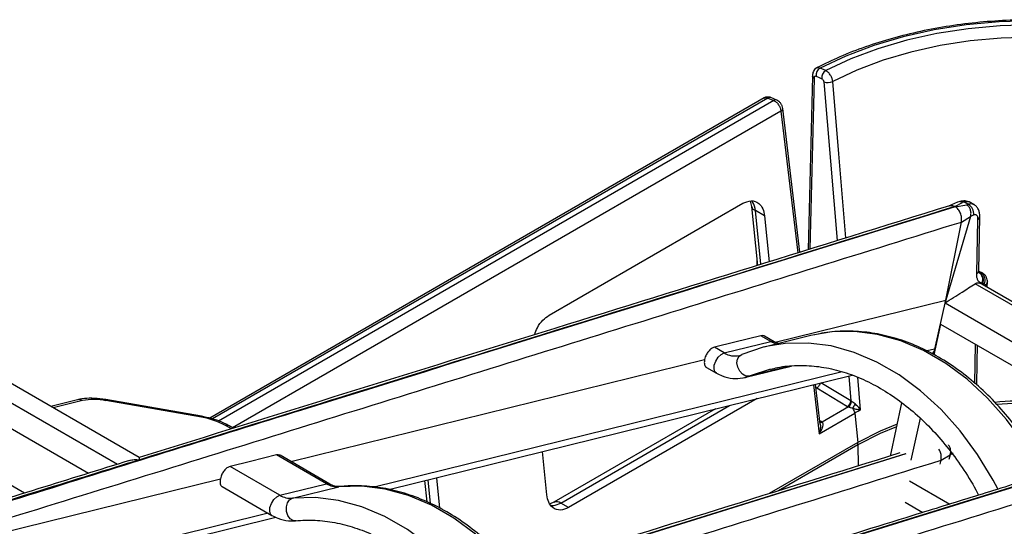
# Model space of a CAD drawing. Header units: millimetres. Extents: x 16 to 503, y 3 to 290.
# Tile 28 of 169: x 95.62 to 103.92, y 94.39 to 98.65. Entities that reach past the tile are written whole.
import ezdxf

# ---------------------------------------------------------------- set-up
doc = ezdxf.new("R2010")
doc.units = ezdxf.units.MM

msp = doc.modelspace()

# ---------------------------------------------------------------- linework, layer by layer
at = {"color": 7, "linetype": 'Continuous', "lineweight": 25}
for p, q in [((102.4142, 98.2247), (102.3663, 98.2461)), ((102.3033, 98.178), (102.2666, 96.719)), ((102.2824, 96.7239), (102.3184, 98.1588)), ((102.3029, 98.1822), (102.3035, 98.175)), ((102.3184, 98.1588), (102.3178, 98.166)), ((102.3975, 98.1301), (102.5107, 96.7948)), ((101.8947, 97.9953), (97.2254, 95.2998)), ((101.9259, 97.9946), (97.2478, 95.294)), ((101.9753, 97.974), (97.3005, 95.2754)), ((101.9259, 97.9946), (101.9753, 97.974)), ((102.0007, 97.9774), (101.9514, 97.998)), ((102.0365, 97.8848), (97.4182, 95.2186)), ((102.0365, 97.8848), (102.1781, 96.6915)), ((102.1959, 96.697), (102.0522, 97.9075)), ((100.0836, 96.1667), (101.7154, 97.1087)), ((101.7784, 97.1279), (101.789, 97.0823)), ((103.5239, 97.1181), (103.4484, 97.085)), ((103.5019, 97.0817), (103.566, 97.1161)), ((103.5546, 97.1258), (103.5341, 97.1217)), ((103.6122, 97.1007), (103.5805, 97.119)), ((103.6369, 97.1134), (103.6263, 97.1171)), ((103.6648, 97.0973), (103.6328, 97.1158)), ((101.789, 97.0824), (101.8395, 96.5863)), ((101.8989, 97.0027), (101.8222, 97.047)), ((101.8682, 96.5952), (101.8222, 97.047)), ((103.5045, 97.0801), (103.6013, 97.0957)), ((101.8989, 97.0027), (101.9382, 96.617)), ((103.6336, 96.9973), (103.4241, 96.2942)), ((103.4241, 96.2942), (103.556, 96.9511)), ((103.556, 96.9511), (103.6336, 96.9973)), ((103.6851, 96.5151), (103.696, 96.9736)), ((103.7022, 96.5411), (103.7111, 96.9982)), ((101.8338, 96.6421), (101.8332, 96.5844)), ((103.7031, 96.529), (103.7077, 96.5264)), ((103.7201, 96.5266), (103.7031, 96.529)), ((103.7077, 96.5264), (103.723, 96.525)), ((103.723, 96.525), (103.7201, 96.5266)), ((103.7329, 96.522), (103.7201, 96.5266)), ((103.723, 96.525), (103.7356, 96.5205)), ((103.7756, 96.4404), (103.7757, 96.4477)), ((105.6861, 95.2697), (103.6731, 96.4318)), ((105.7157, 95.2789), (103.7077, 96.438)), ((103.7265, 96.4331), (103.7264, 96.4273)), ((103.7507, 96.4302), (103.7354, 96.4316)), ((103.7562, 96.4101), (103.7568, 96.4132)), ((103.7568, 96.4132), (103.7569, 96.4205)), ((101.9873, 95.9405), (103.4241, 96.2942)), ((103.3314, 95.882), (103.4241, 96.2942)), ((103.4241, 96.2942), (103.419, 96.2705)), ((103.419, 96.2705), (105.3392, 95.1619)), ((103.3802, 96.0918), (103.3242, 95.8339)), ((103.3802, 96.0918), (105.1127, 95.0916)), ((101.9512, 95.9461), (101.8681, 95.9941)), ((102.2883, 95.9957), (101.8962, 95.8992)), ((101.9805, 95.9431), (101.8973, 95.9911)), ((102.3201, 96.0031), (102.2883, 95.9957)), ((96.6319, 94.9692), (95.0127, 95.9039)), ((101.5591, 95.8496), (101.4759, 95.8976)), ((101.5591, 95.8496), (101.9512, 95.9461)), ((101.9793, 95.9438), (101.9805, 95.9431)), ((102.0172, 95.929), (101.9805, 95.9431)), ((103.3314, 95.882), (103.2664, 95.866)), ((103.6682, 95.5937), (103.6739, 95.9222)), ((97.9074, 94.9362), (101.3934, 95.7943)), ((94.9672, 95.7693), (96.4494, 94.9136)), ((101.409, 95.7281), (101.4923, 95.68)), ((101.7302, 95.6416), (102.1224, 95.7382)), ((102.1012, 95.7363), (101.7681, 95.6543)), ((102.5512, 95.69), (98.6115, 94.7202)), ((98.734, 94.7012), (102.637, 95.662)), ((102.6074, 95.6547), (102.6251, 95.4461)), ((102.7072, 95.3704), (102.6838, 95.6447)), ((94.956, 95.5584), (96.2044, 94.8377)), ((102.3099, 95.5815), (102.3587, 95.1702)), ((102.3676, 95.2499), (102.3277, 95.5859)), ((102.3385, 95.5547), (102.3319, 95.5509)), ((102.3385, 95.5547), (102.5975, 95.3998)), ((102.6251, 95.4461), (102.3729, 95.597)), ((96.1116, 95.4554), (95.886, 95.3998)), ((97.1551, 95.3164), (96.3494, 95.4564)), ((101.8359, 95.4648), (100.2484, 94.5483)), ((96.1533, 95.4483), (95.907, 95.3876)), ((97.1574, 95.308), (96.3517, 95.4479)), ((101.4861, 95.3787), (100.1242, 94.5925)), ((100.1819, 94.5867), (101.6039, 95.4077)), ((102.6062, 95.3952), (102.3844, 95.2672)), ((103.0528, 95.4301), (102.9554, 94.9817)), ((102.3587, 95.1702), (102.6583, 95.3431)), ((102.6583, 95.3431), (102.6834, 95.0961)), ((103.2082, 95.2998), (103.1314, 94.9462)), ((97.4077, 95.2108), (97.359, 95.2389)), ((97.4233, 95.2157), (97.3884, 95.2358)), ((102.3757, 95.2727), (102.3641, 95.2792)), ((94.8526, 95.1408), (95.6661, 94.6712)), ((102.6834, 95.0961), (101.9379, 94.6657)), ((102.6846, 95.0759), (102.0165, 94.6901)), ((102.6846, 95.0759), (102.6877, 94.8986)), ((98.2088, 94.7483), (97.7886, 94.9908)), ((98.2382, 94.7453), (97.8178, 94.9879)), ((103.0851, 95.0011), (99.8207, 93.9874)), ((103.0879, 94.9995), (99.823, 93.9845)), ((100.0648, 94.6543), (100.0276, 95.0197)), ((103.385, 94.9469), (103.4625, 94.9931)), ((103.4625, 94.9931), (103.4505, 94.9528)), ((97.8167, 94.6518), (97.3963, 94.8944)), ((103.3781, 94.9127), (103.385, 94.9469)), ((93.8291, 93.9323), (97.3151, 94.7904)), ((99.1343, 94.7998), (99.1604, 94.5438)), ((97.3293, 94.725), (97.7499, 94.4822)), ((97.8167, 94.6518), (98.2088, 94.7483)), ((97.9216, 94.627), (98.3138, 94.7236)), ((99.035, 94.7753), (99.0533, 94.5958)), ((99.0842, 94.5827), (99.0639, 94.7824)), ((103.1198, 94.7729), (103.4579, 94.5777)), ((100.1243, 94.5925), (100.0921, 94.5788)), ((100.2484, 94.5483), (100.1819, 94.5867)), ((103.0837, 94.5927), (103.2314, 94.5074)), ((97.7185, 94.5003), (94.302, 93.6593)), ((94.3616, 93.6249), (97.7817, 94.4668))]:
    msp.add_line(p, q, dxfattribs=at)
at = {"color": 7, "linetype": 'Continuous', "lineweight": 25, "flags": 128}
for points in [[(105.9402, 98.2461), (105.7232, 98.348), (105.4889, 98.4362), (105.2399, 98.5098), (104.9789, 98.5678), (104.7088, 98.6097), (104.4326, 98.6351), (104.1533, 98.6436), (103.8739, 98.6351), (103.5977, 98.6097), (103.3276, 98.5678), (103.0666, 98.5098), (102.8176, 98.4362), (102.5833, 98.348), (102.3663, 98.2461)], [(105.8923, 98.2247), (105.6811, 98.3237), (105.453, 98.4094), (105.2106, 98.4809), (104.9566, 98.5373), (104.6938, 98.578), (104.425, 98.6027), (104.1533, 98.6109), (103.8815, 98.6027), (103.6127, 98.578), (103.3499, 98.5373), (103.0959, 98.4809), (102.8535, 98.4094), (102.6254, 98.3237), (102.4142, 98.2247)], [(105.8344, 98.1335), (105.6302, 98.2292), (105.4097, 98.3121), (105.1754, 98.3812), (104.9299, 98.4357), (104.6758, 98.475), (104.416, 98.4988), (104.1533, 98.5068), (103.8905, 98.4988), (103.6307, 98.475), (103.3767, 98.4357), (103.1311, 98.3812), (102.8968, 98.3121), (102.6763, 98.2292), (102.4721, 98.1335)], [(102.3321, 98.1788), (102.3589, 98.1668), (102.3799, 98.1573)], [(102.584, 96.8175), (102.5754, 96.9178), (102.5237, 97.5257), (102.4721, 98.1335)], [(103.5805, 97.119), (103.5724, 97.1174), (103.566, 97.1161)], [(103.6013, 97.0957), (103.6074, 97.0985), (103.6122, 97.1007)], [(103.6587, 97.0092), (103.6446, 97.0026), (103.6336, 96.9973)], [(103.7036, 96.5325), (103.7101, 96.5311), (103.7201, 96.5266)], [(103.7747, 96.4548), (103.7757, 96.4491), (103.7757, 96.4474)], [(101.8681, 95.9941), (101.6485, 95.94), (101.4759, 95.8976)], [(104.2434, 94.8258), (104.217, 94.8744), (104.0844, 95.0911), (103.937, 95.2905), (103.7766, 95.4701), (103.605, 95.6278), (103.4244, 95.7615), (103.237, 95.8697), (103.0451, 95.951), (102.8509, 96.0045), (102.6569, 96.0296), (102.4654, 96.0258), (102.3201, 96.0031)], [(101.9279, 95.9066), (101.8865, 95.8968), (101.707, 95.836)], [(103.8628, 94.7073), (103.8249, 94.7778), (103.6923, 94.9946), (103.5449, 95.194), (103.3845, 95.3736), (103.2129, 95.5312), (103.0323, 95.6649), (102.8449, 95.7731), (102.6529, 95.8545), (102.4588, 95.908), (102.2647, 95.933), (102.0732, 95.9293), (101.9279, 95.9066)], [(101.9512, 95.9461), (101.9748, 95.9457), (101.9793, 95.9438)], [(101.4923, 95.68), (101.4809, 95.6909), (101.4728, 95.7154), (101.475, 95.7472), (101.4871, 95.7815), (101.5074, 95.8129), (101.5326, 95.8369), (101.5591, 95.8496)], [(101.7681, 95.6543), (101.7407, 95.655), (101.7129, 95.6695), (101.6888, 95.6955), (101.6721, 95.729), (101.6654, 95.765), (101.6697, 95.798), (101.6843, 95.8229), (101.707, 95.836)], [(101.9495, 95.7143), (101.9474, 95.7137), (101.7681, 95.6543)], [(101.7175, 95.6389), (101.739, 95.644), (101.7681, 95.6543)], [(96.3517, 95.4479), (96.351, 95.4539), (96.3496, 95.4563), (96.3494, 95.4564)], [(97.1574, 95.308), (97.1567, 95.314), (97.1552, 95.3164), (97.1551, 95.3164)], [(103.014, 95.2513), (102.8713, 95.1922), (102.6834, 95.0961)], [(103.0091, 95.2287), (102.8724, 95.1719), (102.6846, 95.0759)], [(97.7886, 94.9908), (97.5689, 94.9369), (97.3963, 94.8944)], [(103.4877, 95.0049), (103.4736, 94.9983), (103.4625, 94.9931)], [(98.2088, 94.7483), (98.2324, 94.7479), (98.2372, 94.7458)], [(99.948, 93.7802), (99.7996, 93.9824), (99.6379, 94.1644), (99.4648, 94.3241), (99.2825, 94.4595), (99.0932, 94.5688), (98.8992, 94.6506), (98.7031, 94.7041), (98.5071, 94.7285), (98.3138, 94.7236)], [(97.7499, 94.4822), (97.7385, 94.4931), (97.7304, 94.5176), (97.7326, 94.5494), (97.7447, 94.5836), (97.765, 94.6151), (97.7902, 94.639), (97.8167, 94.6518)], [(97.9541, 94.438), (97.9279, 94.439), (97.9032, 94.4543), (97.8837, 94.4814), (97.8725, 94.5164), (97.8713, 94.5538), (97.8802, 94.588), (97.8979, 94.6137), (97.9216, 94.627)], [(99.5558, 93.6836), (99.4075, 93.8858), (99.2458, 94.0679), (99.0727, 94.2276), (98.8904, 94.3629), (98.701, 94.4722), (98.5071, 94.5541), (98.3109, 94.6076), (98.115, 94.632), (97.9216, 94.627)]]:
    msp.add_lwpolyline(points, dxfattribs=at)
at = {"color": 7, "linetype": 'Continuous', "lineweight": 25}
for centre, radius, start, end in [((102.4062, 98.1835), 0.0743, 122.45339, 183.5981), ((102.454, 98.162), 0.0743, 122.44868, 183.59833), ((102.324, 98.1865), 0.0215, 191.44954, 253.41107), ((102.4308, 98.2197), 0.0955, 249.60527, 295.59825), ((101.9419, 97.9715), 0.0281, 70.29032, 124.64469), ((101.9912, 97.9509), 0.0281, 70.34694, 124.64133), ((102.0267, 97.9084), 0.0256, 292.69091, 358.0167), ((103.5597, 97.0928), 0.0334, 51.61369, 98.85486), ((101.8352, 97.0922), 0.0471, 190.65999, 253.99451), ((103.5708, 97.022), 0.0889, 351.68077, 62.26484), ((103.6792, 97.0008), 0.032, 301.58924, 355.36015), ((103.6692, 96.5442), 0.0331, 298.65828, 354.78382), ((103.6637, 96.4621), 0.0779, 336.9403, 55.62955), ((103.679, 96.4607), 0.0779, 336.9403, 55.62955), ((103.7417, 96.4511), 0.0342, 296.48368, 353.71015), ((103.7416, 96.4438), 0.0341, 296.43623, 354.2816), ((102.0491, 96.1133), 0.1938, 239.64895, 256.00276), ((103.2394, 95.9006), 0.0939, 320.09471, 348.61382), ((101.6474, 95.9908), 0.1666, 237.99043, 283.34214), ((96.1239, 95.4015), 0.0553, 57.8627, 102.88794), ((96.2516, 94.95), 0.5078, 78.63254, 101.15988), ((102.5669, 95.4495), 0.0584, 301.61141, 356.64048), ((102.5645, 95.4461), 0.0658, 309.26992, 357.1363), ((102.8399, 95.3055), 0.2134, 147.33129, 158.40191), ((102.5736, 95.3323), 0.0854, 7.29276, 37.35071), ((103.6788, 93.5748), 2.0416, 118.41849, 119.99103), ((104.1532, 91.8731), 3.5745, 83.93743, 95.06383), ((104.1531, 91.8593), 3.5678, 83.20924, 94.79415), ((97.0565, 94.6851), 0.631, 61.35431, 80.80366), ((97.3701, 95.2019), 0.0385, 61.62434, 106.63047), ((102.3625, 95.2932), 0.0243, 276.67414, 302.91773), ((102.373, 95.289), 0.0246, 252.99442, 297.76448), ((102.4433, 95.0714), 0.2414, 1.05694, 5.87167), ((98.2993, 94.8974), 0.1744, 238.73402, 274.75147), ((97.9072, 94.8008), 0.1744, 238.73402, 274.75147), ((100.1483, 94.5408), 0.0569, 53.82625, 116.09856)]:
    msp.add_arc(centre, radius, start, end, dxfattribs=at)
for points, knots in [([(105.988, 98.2381), (105.9539, 98.2557), (105.8551, 98.3067), (105.6797, 98.3825), (105.4589, 98.4611), (105.2263, 98.5268), (104.9844, 98.5794), (104.7352, 98.6184), (104.4809, 98.6435), (104.2237, 98.6545), (103.9659, 98.6513), (103.7097, 98.6339), (103.4575, 98.6024), (103.2113, 98.5572), (102.9735, 98.4986), (102.7459, 98.427), (102.5346, 98.3445), (102.3953, 98.2787), (102.3266, 98.2424), (102.3185, 98.2381)], [0, 0, 0, 0, 0.0338486, 0.0980312, 0.1621912, 0.2263147, 0.290403, 0.3544616, 0.4184983, 0.4825218, 0.5465413, 0.6105656, 0.6746018, 0.7386598, 0.802749, 0.8668787, 0.9310568, 0.9919052, 1, 1, 1, 1]), ([(102.3343, 98.2462), (102.3294, 98.2427), (102.3195, 98.2355), (102.3091, 98.2192), (102.3028, 98.2008), (102.3029, 98.1883), (102.3029, 98.1822)], [0, 0, 0, 0, 0.254515, 0.510526, 0.761117, 1, 1, 1, 1]), ([(102.3663, 98.2461), (102.3595, 98.2487), (102.3484, 98.2529), (102.3405, 98.2483), (102.3374, 98.2465)], [0, 0, 0, 0, 0.616222, 1, 1, 1, 1]), ([(102.4721, 98.1335), (102.4707, 98.1417), (102.4679, 98.1585), (102.4574, 98.1808), (102.4463, 98.1973), (102.4364, 98.2087), (102.4255, 98.2184), (102.418, 98.2226), (102.4142, 98.2247)], [0, 0, 0, 0, 0.224528, 0.465574, 0.592913, 0.72443, 0.860127, 1, 1, 1, 1]), ([(102.3184, 98.1588), (102.3156, 98.1605), (102.3102, 98.1638), (102.3055, 98.1699), (102.3032, 98.175), (102.3035, 98.178), (102.3036, 98.1789)], [0, 0, 0, 0, 0.307922, 0.598772, 0.872545, 1, 1, 1, 1]), ([(102.3178, 98.166), (102.3179, 98.1688), (102.318, 98.1744), (102.3217, 98.179), (102.3266, 98.1806), (102.3302, 98.1794), (102.3321, 98.1788)], [0, 0, 0, 0, 0.280438, 0.5592, 0.778968, 1, 1, 1, 1]), ([(102.3799, 98.1573), (102.3823, 98.1559), (102.387, 98.153), (102.3927, 98.1453), (102.3964, 98.1373), (102.3972, 98.1325), (102.3975, 98.1301)], [0, 0, 0, 0, 0.280455, 0.559205, 0.778969, 1, 1, 1, 1]), ([(101.9513, 97.998), (101.9467, 97.9996), (101.9372, 98.0028), (101.922, 98.0035), (101.9072, 98.0013), (101.8985, 97.9971), (101.8941, 97.995)], [0, 0, 0, 0, 0.242506, 0.492799, 0.746716, 1, 1, 1, 1]), ([(101.8944, 97.9944), (101.8985, 97.9964), (101.9075, 98.0006), (101.9195, 97.9967), (101.9259, 97.9946)], [0, 0, 0, 0, 0.461391, 1, 1, 1, 1]), ([(102.0522, 97.9075), (102.0508, 97.9142), (102.0479, 97.9278), (102.0357, 97.949), (102.0193, 97.9673), (102.0069, 97.974), (102.0007, 97.9774)], [0, 0, 0, 0, 0.243791, 0.491615, 0.743582, 1, 1, 1, 1]), ([(101.7154, 97.1087), (101.7389, 97.1185), (101.7878, 97.1389), (101.848, 97.1163), (101.8867, 97.0674), (101.895, 97.0237), (101.8989, 97.0027)], [0, 0, 0, 0, 0.2693099, 0.56119, 0.788964, 1, 1, 1, 1]), ([(101.8222, 97.047), (101.8168, 97.0724), (101.8103, 97.1034), (101.794, 97.1238), (101.7911, 97.1275)], [0, 0, 0, 0, 0.8220656, 1, 1, 1, 1]), ([(103.566, 97.1161), (103.5624, 97.1179), (103.5554, 97.1214), (103.5408, 97.1237), (103.5306, 97.1201), (103.5239, 97.1178)], [0, 0, 0, 0, 0.265786, 0.518394, 1, 1, 1, 1]), ([(103.6187, 97.1197), (103.6119, 97.1226), (103.5988, 97.1281), (103.5764, 97.1289), (103.5618, 97.1268), (103.5546, 97.1258)], [0, 0, 0, 0, 0.351306, 0.677135, 1, 1, 1, 1]), ([(103.6361, 97.112), (103.6313, 97.115), (103.6161, 97.1246), (103.595, 97.1213), (103.5805, 97.119)], [0, 0, 0, 0, 0.3150651, 1, 1, 1, 1]), ([(103.5045, 97.0801), (101.6689, 96.5094), (99.1123, 95.7143), (95.8336, 94.6956), (94.3976, 94.2436), (93.6796, 94.0175)], [0, 0, 0, 0, 0.56, 0.780001, 1, 1, 1, 1]), ([(103.4556, 97.0882), (102.3479, 96.7442), (100.0733, 96.0376), (97.7976, 95.3317), (96.6301, 94.9695)], [0, 0, 0, 0, 0.486968, 1, 1, 1, 1]), ([(103.5019, 97.0817), (102.2204, 96.6836), (99.9321, 95.9729), (97.6428, 95.2627), (96.6354, 94.9503)], [0, 0, 0, 0, 0.56, 1, 1, 1, 1]), ([(103.4562, 97.0863), (103.4619, 97.0882), (103.4766, 97.093), (103.4923, 97.0859), (103.5019, 97.0817)], [0, 0, 0, 0, 0.394693, 1, 1, 1, 1]), ([(103.556, 96.9511), (103.5573, 96.9634), (103.56, 96.988), (103.5496, 97.0264), (103.5309, 97.06), (103.5133, 97.0734), (103.5045, 97.0801)], [0, 0, 0, 0, 0.250282, 0.499819, 0.750232, 1, 1, 1, 1]), ([(103.6336, 96.9973), (103.6354, 97.0069), (103.6391, 97.0256), (103.6332, 97.0549), (103.6229, 97.0758), (103.6114, 97.089), (103.6047, 97.0935), (103.6013, 97.0957)], [0, 0, 0, 0, 0.2519837, 0.4977788, 0.7485673, 0.874486, 1, 1, 1, 1]), ([(103.6122, 97.1007), (103.6247, 97.1041), (103.6431, 97.1091), (103.6562, 97.1007), (103.6605, 97.0979)], [0, 0, 0, 0, 0.6749291, 1, 1, 1, 1]), ([(103.7111, 96.9982), (103.7107, 97.0083), (103.7098, 97.0292), (103.6998, 97.058), (103.6837, 97.0834), (103.6683, 97.0943), (103.6606, 97.0998)], [0, 0, 0, 0, 0.23318, 0.480771, 0.737215, 1, 1, 1, 1]), ([(93.8266, 93.9337), (94.6265, 94.1804), (96.2373, 94.6773), (98.6701, 95.4337), (101.1126, 96.192), (102.7415, 96.6981), (103.556, 96.9511)], [0, 0, 0, 0, 0.247433, 0.498286, 0.749143, 1, 1, 1, 1]), ([(103.696, 96.9736), (103.6956, 96.9807), (103.6949, 96.995), (103.6868, 97.0085), (103.6745, 97.0144), (103.664, 97.0109), (103.6587, 97.0092)], [0, 0, 0, 0, 0.250383, 0.49985, 0.74936, 1, 1, 1, 1]), ([(103.7031, 96.529), (103.7019, 96.5292), (103.6998, 96.5296), (103.6978, 96.5302), (103.6969, 96.5305)], [0, 0, 0, 0, 0.560052, 1, 1, 1, 1]), ([(103.7331, 96.5223), (103.7283, 96.5248), (103.7187, 96.5298), (103.7079, 96.5317), (103.7025, 96.5327)], [0, 0, 0, 0, 0.495715, 1, 1, 1, 1]), ([(103.7265, 96.4344), (103.7202, 96.437), (103.7077, 96.4424), (103.6945, 96.4603), (103.6861, 96.4843), (103.6854, 96.5048), (103.6851, 96.5151)], [0, 0, 0, 0, 0.249662, 0.499361, 0.749889, 1, 1, 1, 1]), ([(103.7026, 96.5272), (103.7089, 96.5225), (103.7219, 96.5128), (103.7327, 96.488), (103.7351, 96.4601), (103.7294, 96.4426), (103.7267, 96.4343)], [0, 0, 0, 0, 0.246444, 0.507969, 0.765056, 1, 1, 1, 1]), ([(103.7026, 96.5272), (103.7035, 96.527), (103.7052, 96.5266), (103.7069, 96.5264), (103.7077, 96.5264)], [0, 0, 0, 0, 0.559949, 1, 1, 1, 1]), ([(103.7757, 96.4476), (103.7754, 96.4538), (103.7748, 96.467), (103.7678, 96.4871), (103.7553, 96.5068), (103.7423, 96.5161), (103.7356, 96.5208)], [0, 0, 0, 0, 0.208876, 0.448636, 0.715145, 1, 1, 1, 1]), ([(103.419, 96.2705), (103.4665, 96.3006), (103.5513, 96.3543), (103.6359, 96.4081), (103.6731, 96.4318)], [0, 0, 0, 0, 0.56, 1, 1, 1, 1]), ([(103.6731, 96.4318), (103.6775, 96.4342), (103.6858, 96.4387), (103.6987, 96.441), (103.7057, 96.4382), (103.7098, 96.4365)], [0, 0, 0, 0, 0.3259537, 0.607062, 1, 1, 1, 1]), ([(103.7267, 96.4343), (103.7267, 96.4343), (103.7266, 96.4343), (103.7265, 96.4344), (103.7265, 96.4344)], [0, 0, 0, 0, 0.56, 1, 1, 1, 1]), ([(103.7265, 96.4331), (103.7265, 96.4333), (103.7265, 96.4337), (103.7267, 96.4341), (103.7267, 96.4343)], [0, 0, 0, 0, 0.560107, 1, 1, 1, 1]), ([(103.7354, 96.4316), (103.7337, 96.4318), (103.7306, 96.4321), (103.7278, 96.4328), (103.7265, 96.4331)], [0, 0, 0, 0, 0.5600149, 1, 1, 1, 1]), ([(103.7569, 96.4205), (103.7568, 96.4219), (103.7567, 96.4249), (103.7548, 96.4288), (103.7522, 96.4297), (103.7507, 96.4302)], [0, 0, 0, 0, 0.276428, 0.562523, 1, 1, 1, 1]), ([(103.7674, 96.4036), (103.768, 96.405), (103.771, 96.4115), (103.7743, 96.4244), (103.7751, 96.435), (103.7756, 96.4404)], [0, 0, 0, 0, 0.116093, 0.551667, 1, 1, 1, 1]), ([(99.9624, 96.0035), (99.969, 96.0233), (99.9841, 96.0693), (100.0295, 96.1281), (100.066, 96.1541), (100.0836, 96.1667)], [0, 0, 0, 0, 0.283676, 0.65608, 1, 1, 1, 1]), ([(104.2681, 94.8293), (104.2441, 94.8743), (104.1832, 94.9888), (104.0695, 95.1583), (103.9306, 95.3371), (103.78, 95.4984), (103.62, 95.6413), (103.452, 95.7639), (103.2778, 95.8651), (103.0991, 95.9436), (102.9179, 95.9986), (102.7361, 96.0299), (102.5563, 96.0353), (102.4174, 96.0254), (102.3412, 96.0057), (102.3219, 96.0007)], [0, 0, 0, 0, 0.054303, 0.13809, 0.221909, 0.305754, 0.389601, 0.473414, 0.55714, 0.640711, 0.72405, 0.80709, 0.889796, 0.972189, 1, 1, 1, 1]), ([(101.8974, 95.9906), (101.8954, 95.9918), (101.8873, 95.9967), (101.8764, 95.9952), (101.8681, 95.9941)], [0, 0, 0, 0, 0.247054, 1, 1, 1, 1]), ([(101.4759, 95.8976), (101.4673, 95.8943), (101.4498, 95.8875), (101.4251, 95.8633), (101.4086, 95.8377), (101.3983, 95.8145), (101.3951, 95.8014), (101.3934, 95.7943)], [0, 0, 0, 0, 0.245007, 0.494341, 0.716899, 0.84643, 1, 1, 1, 1]), ([(103.686, 95.5778), (103.6866, 95.6144), (103.6883, 95.7259), (103.6902, 95.8373), (103.6915, 95.9121)], [0, 0, 0, 0, 0.328221, 1, 1, 1, 1]), ([(101.3934, 95.7943), (101.3919, 95.7826), (101.3887, 95.7581), (101.3973, 95.7352), (101.4079, 95.7302), (101.4109, 95.7287)], [0, 0, 0, 0, 0.399091, 0.830527, 1, 1, 1, 1]), ([(101.9498, 95.7114), (101.9692, 95.7168), (102.0408, 95.7367), (102.17, 95.7466), (102.3355, 95.7408), (102.5029, 95.7096), (102.6698, 95.6553), (102.8345, 95.5781), (102.9951, 95.479), (103.1501, 95.3591), (103.2976, 95.2196), (103.4365, 95.0622), (103.5637, 94.8875), (103.6521, 94.7499), (103.6936, 94.668), (103.7011, 94.6532)], [0, 0, 0, 0, 0.032712, 0.120228, 0.20763, 0.294698, 0.381341, 0.46758, 0.553496, 0.63919, 0.724747, 0.810232, 0.895689, 0.981138, 1, 1, 1, 1]), ([(101.4923, 95.68), (101.5084, 95.6716), (101.5524, 95.6488), (101.6286, 95.6294), (101.6868, 95.6357), (101.715, 95.6387)], [0, 0, 0, 0, 0.229537, 0.626034, 1, 1, 1, 1]), ([(102.3651, 95.5951), (102.3647, 95.5923), (102.3637, 95.5845), (102.357, 95.572), (102.3478, 95.5609), (102.3415, 95.5567), (102.3385, 95.5547)], [0, 0, 0, 0, 0.17786, 0.506814, 0.762799, 1, 1, 1, 1]), ([(96.3494, 95.4564), (96.3333, 95.4589), (96.2861, 95.4662), (96.2102, 95.4694), (96.1487, 95.4638), (96.1178, 95.4568), (96.1116, 95.4554)], [0, 0, 0, 0, 0.188921, 0.551079, 0.910352, 1, 1, 1, 1]), ([(106.2841, 95.4554), (106.1146, 95.4028), (105.7782, 95.2983), (105.2972, 95.1489), (104.8633, 95.0141), (104.4964, 94.9002), (104.1052, 94.7787), (103.6631, 94.6414), (103.0046, 94.437), (102.1986, 94.1868), (101.2971, 93.907), (100.4404, 93.6411), (99.6249, 93.3882), (98.9871, 93.1906), (98.5312, 93.0494), (98.2626, 92.9664), (97.9855, 92.8807), (97.6748, 92.7848), (97.3054, 92.671), (96.8931, 92.5442), (96.6031, 92.4565), (96.4603, 92.4133)], [0, 0, 0, 0, 0.051801, 0.102853, 0.147069, 0.184452, 0.215, 0.266675, 0.319612, 0.416281, 0.513066, 0.595161, 0.678113, 0.762254, 0.790013, 0.817346, 0.844257, 0.874614, 0.912093, 0.956699, 1, 1, 1, 1]), ([(106.3303, 95.4488), (104.4936, 94.8787), (101.9354, 94.0846), (98.6566, 93.0659), (97.2073, 92.6216), (96.4826, 92.3994)], [0, 0, 0, 0, 0.56, 0.780001, 1, 1, 1, 1]), ([(106.3329, 95.4473), (104.4974, 94.8765), (101.9407, 94.0815), (98.662, 93.0628), (97.226, 92.6108), (96.508, 92.3847)], [0, 0, 0, 0, 0.56, 0.780001, 1, 1, 1, 1]), ([(102.5975, 95.3998), (102.599, 95.3989), (102.6018, 95.3973), (102.6049, 95.3958), (102.6062, 95.3952)], [0, 0, 0, 0, 0.56, 1, 1, 1, 1]), ([(102.6062, 95.3952), (102.6088, 95.3942), (102.6143, 95.3921), (102.6265, 95.3882), (102.6355, 95.3857), (102.6414, 95.3841)], [0, 0, 0, 0, 0.236703, 0.501315, 1, 1, 1, 1]), ([(102.6303, 95.4429), (102.6293, 95.4434), (102.6275, 95.4445), (102.6259, 95.4456), (102.6251, 95.4461)], [0, 0, 0, 0, 0.56, 1, 1, 1, 1]), ([(102.6602, 95.4207), (102.6552, 95.425), (102.6479, 95.4312), (102.6374, 95.4387), (102.6326, 95.4415), (102.6303, 95.4429)], [0, 0, 0, 0, 0.528626, 0.771076, 1, 1, 1, 1]), ([(102.6414, 95.3841), (102.6537, 95.3811), (102.6782, 95.3751), (102.6975, 95.372), (102.7072, 95.3704)], [0, 0, 0, 0, 0.499549, 1, 1, 1, 1]), ([(102.7072, 95.3704), (102.7007, 95.3786), (102.6879, 95.3945), (102.6693, 95.4121), (102.6602, 95.4207)], [0, 0, 0, 0, 0.513364, 1, 1, 1, 1]), ([(96.6551, 92.3009), (97.4549, 92.5476), (99.0657, 93.0445), (101.4985, 93.8009), (103.941, 94.5592), (105.57, 95.0653), (106.3844, 95.3183)], [0, 0, 0, 0, 0.2474328, 0.498286, 0.7491426, 1, 1, 1, 1]), ([(97.3884, 95.2358), (97.3753, 95.2429), (97.3373, 95.2636), (97.2662, 95.2907), (97.1988, 95.3084), (97.1624, 95.3151), (97.1551, 95.3164)], [0, 0, 0, 0, 0.195422, 0.568682, 0.913658, 1, 1, 1, 1]), ([(102.3587, 95.1702), (102.3651, 95.1799), (102.3777, 95.1991), (102.3892, 95.2276), (102.3923, 95.2489), (102.3894, 95.2614), (102.386, 95.2653), (102.3844, 95.2672)], [0, 0, 0, 0, 0.298702, 0.588865, 0.826072, 0.918575, 1, 1, 1, 1]), ([(102.3668, 95.2497), (102.3674, 95.2467), (102.37, 95.2324), (102.3669, 95.2047), (102.3614, 95.1818), (102.3587, 95.1702)], [0, 0, 0, 0, 0.1188197, 0.5530211, 1, 1, 1, 1]), ([(102.3844, 95.2672), (102.3829, 95.2683), (102.3802, 95.2702), (102.3771, 95.272), (102.3757, 95.2727)], [0, 0, 0, 0, 0.559947, 1, 1, 1, 1]), ([(103.385, 94.9469), (103.3862, 94.9591), (103.3887, 94.9835), (103.3809, 95.0172), (103.3706, 95.0333), (103.367, 95.039)], [0, 0, 0, 0, 0.392702, 0.784234, 1, 1, 1, 1]), ([(103.4625, 94.9931), (103.4644, 95.0026), (103.4681, 95.0214), (103.4621, 95.0504), (103.4538, 95.069), (103.4472, 95.0762), (103.4465, 95.0771)], [0, 0, 0, 0, 0.3221591, 0.636406, 0.9570371, 1, 1, 1, 1]), ([(96.5497, 94.9444), (96.5628, 94.9476), (96.5909, 94.9544), (96.6199, 94.9517), (96.6354, 94.9503)], [0, 0, 0, 0, 0.464107, 1, 1, 1, 1]), ([(96.6354, 94.9503), (96.635, 94.9566), (96.6343, 94.9667), (96.6321, 94.9676), (96.6312, 94.9679)], [0, 0, 0, 0, 0.620709, 1, 1, 1, 1]), ([(97.8181, 94.9872), (97.8161, 94.9885), (97.8078, 94.9934), (97.7969, 94.9919), (97.7886, 94.9908)], [0, 0, 0, 0, 0.247995, 1, 1, 1, 1]), ([(103.039, 95.0077), (102.0132, 94.689), (100.9362, 94.3544), (99.8586, 94.0201), (99.8073, 94.0041)], [0, 0, 0, 0, 0.952365, 1, 1, 1, 1]), ([(96.5497, 94.9446), (96.0355, 94.785), (95.0623, 94.483), (94.0826, 94.1838), (93.6204, 94.0427)], [0, 0, 0, 0, 0.5283594, 1, 1, 1, 1]), ([(96.6354, 94.9503), (96.0804, 94.778), (95.0894, 94.4705), (94.0927, 94.1661), (93.6542, 94.0322)], [0, 0, 0, 0, 0.5600008, 1, 1, 1, 1]), ([(97.3963, 94.8944), (97.3876, 94.8911), (97.3702, 94.8844), (97.3458, 94.8599), (97.3297, 94.8342), (97.3197, 94.8107), (97.3167, 94.7975), (97.3151, 94.7904)], [0, 0, 0, 0, 0.245147, 0.494476, 0.716961, 0.846487, 1, 1, 1, 1]), ([(99.9145, 93.8689), (100.2569, 93.9752), (101.4136, 94.3344), (102.5705, 94.6938), (103.385, 94.9469)], [0, 0, 0, 0, 0.296017, 1, 1, 1, 1]), ([(97.3151, 94.7904), (97.3136, 94.7786), (97.3104, 94.7542), (97.319, 94.7313), (97.3296, 94.7262), (97.3326, 94.7248)], [0, 0, 0, 0, 0.3990913, 0.8305267, 1, 1, 1, 1]), ([(98.3202, 94.7247), (98.3139, 94.7244), (98.2945, 94.7235), (98.2665, 94.7302), (98.2442, 94.742), (98.2382, 94.7453)], [0, 0, 0, 0, 0.261089, 0.799326, 1, 1, 1, 1]), ([(99.9789, 93.7767), (99.9559, 93.8102), (99.8896, 93.9069), (99.7704, 94.0552), (99.619, 94.2147), (99.4579, 94.3552), (99.2891, 94.4755), (99.1142, 94.574), (98.9352, 94.6499), (98.7538, 94.7022), (98.5722, 94.7301), (98.4275, 94.7338), (98.3443, 94.7267), (98.3202, 94.7247)], [0, 0, 0, 0, 0.0535141, 0.1545122, 0.2555806, 0.3566472, 0.4576662, 0.5585718, 0.6592797, 0.7596977, 0.8597473, 0.9593935, 1, 1, 1, 1]), ([(100.2484, 94.5483), (100.2249, 94.5385), (100.176, 94.5181), (100.1157, 94.5407), (100.0771, 94.5896), (100.0688, 94.6333), (100.0648, 94.6543)], [0, 0, 0, 0, 0.26931, 0.56119, 0.788964, 1, 1, 1, 1]), ([(100.1003, 94.5679), (100.1067, 94.5671), (100.1328, 94.564), (100.1608, 94.577), (100.1819, 94.5867)], [0, 0, 0, 0, 0.245226, 1, 1, 1, 1]), ([(97.7499, 94.4822), (97.766, 94.4738), (97.81, 94.4509), (97.8777, 94.434), (97.9278, 94.436), (97.9477, 94.4368)], [0, 0, 0, 0, 0.258031, 0.703748, 1, 1, 1, 1]), ([(97.9477, 94.4368), (97.9751, 94.439), (98.0566, 94.4456), (98.195, 94.4387), (98.3622, 94.4077), (98.5291, 94.3529), (98.6937, 94.2755), (98.8543, 94.1761), (99.0092, 94.056), (99.1565, 93.916), (99.2978, 93.7567), (99.3831, 93.6355), (99.4267, 93.5735)], [0, 0, 0, 0, 0.053542, 0.159592, 0.265335, 0.370561, 0.475296, 0.579642, 0.683718, 0.78763, 0.891456, 1, 1, 1, 1])]:
    msp.add_open_spline(points, degree=3, knots=knots, dxfattribs=at)
msp.add_open_spline([(101.9753, 97.974), (101.9825, 97.97), (101.9969, 97.9619), (102.0165, 97.939), (102.0313, 97.9118), (102.0348, 97.8938), (102.0365, 97.8848)], degree=3, dxfattribs=at)

doc.saveas('drawing.dxf')
